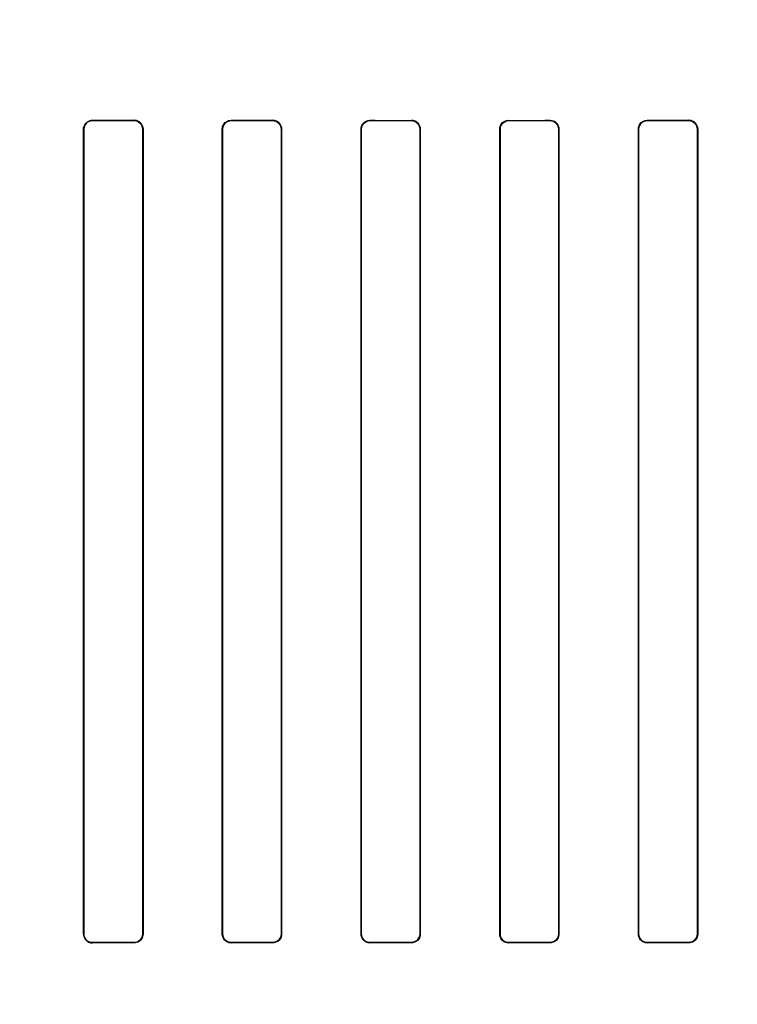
# Model space of a CAD drawing. Header units: millimetres. Extents: x 0 to 297, y 0 to 210.
# Tile 149 of 256: x 56.179 to 56.386, y 158.323 to 158.607. Entities that reach past the tile are written whole.
import ezdxf

# ---------------------------------------------------------------- set-up
doc = ezdxf.new("R2010")
doc.units = ezdxf.units.MM
doc.header["$LTSCALE"] = 16.335
doc.layers.get('0').update_dxf_attribs({"linetype": 'CONTINUOUS'})
for name, color, linetype in [('AXES_REF', 7, 'CONTINUOUS'), ('INTFCLR_1', 7, 'CONTINUOUS'), ('INTFCLR_72935', 7, 'CONTINUOUS')]:
    doc.layers.add(name, color=color, linetype=linetype)

msp = doc.modelspace()

# ---------------------------------------------------------------- linework, layer by layer
at = {"color": 7, "linetype": 'Continuous'}
for radius in [7.75666, 7.756, 7.70633]:
    msp.add_circle((57.5224, 154.5393), radius, dxfattribs=at)
msp.add_arc((57.5224, 154.5393), 7.68, 278.277129, 261.722871, dxfattribs=at)
at = {"layer": 'AXES_REF', "color": 9, "linetype": 'Continuous'}
for radius in [7.07561, 4.74286]:
    msp.add_circle((57.5224, 154.5393), radius, dxfattribs=at)
at = {"layer": 'INTFCLR_1', "color": 9, "linetype": 'Continuous'}
for p, q in [((56.20018, 158.57788), (56.20018, 158.57779)), ((56.21218, 158.57778), (56.21218, 158.57787)), ((56.24018, 158.57785), (56.24018, 158.57776)), ((56.25218, 158.57776), (56.25218, 158.57784)), ((56.28018, 158.57783), (56.28018, 158.57775)), ((56.29218, 158.57775), (56.29218, 158.57783)), ((56.32018, 158.57783), (56.32018, 158.57775)), ((56.33218, 158.57775), (56.33218, 158.57783)), ((56.36018, 158.57784), (56.36018, 158.57776)), ((56.37218, 158.57776), (56.37218, 158.57785)), ((56.19767, 158.57529), (56.19758, 158.57529)), ((56.21475, 158.57529), (56.21467, 158.57529)), ((56.2377, 158.57529), (56.23761, 158.57529)), ((56.25473, 158.57529), (56.25465, 158.57529)), ((56.27771, 158.57529), (56.27763, 158.57529)), ((56.29472, 158.57529), (56.29464, 158.57529)), ((56.31772, 158.57529), (56.31763, 158.57529)), ((56.33472, 158.57529), (56.33464, 158.57529)), ((56.35771, 158.57529), (56.35762, 158.57529)), ((56.37474, 158.57529), (56.37465, 158.57529)), ((56.19758, 158.34329), (56.19767, 158.34329)), ((56.20018, 158.34078), (56.20018, 158.3407)), ((56.21218, 158.34071), (56.21218, 158.34079)), ((56.21467, 158.34329), (56.21475, 158.34329)), ((56.23761, 158.34329), (56.2377, 158.34329)), ((56.24018, 158.34081), (56.24018, 158.34073)), ((56.25218, 158.34073), (56.25218, 158.34082)), ((56.25465, 158.34329), (56.25473, 158.34329)), ((56.27763, 158.34329), (56.27771, 158.34329)), ((56.28018, 158.34082), (56.28018, 158.34074)), ((56.29218, 158.34074), (56.29218, 158.34083)), ((56.29464, 158.34329), (56.29472, 158.34329)), ((56.31763, 158.34329), (56.31772, 158.34329)), ((56.32018, 158.34083), (56.32018, 158.34074)), ((56.33218, 158.34074), (56.33218, 158.34082)), ((56.33464, 158.34329), (56.33472, 158.34329)), ((56.35762, 158.34329), (56.35771, 158.34329)), ((56.36018, 158.34082), (56.36018, 158.34073)), ((56.37218, 158.34073), (56.37218, 158.34081)), ((56.37465, 158.34329), (56.37474, 158.34329))]:
    msp.add_line(p, q, dxfattribs=at)
at = {"layer": 'INTFCLR_1', "color": 6, "linetype": 'Continuous'}
for p, q in [((56.19758, 158.34329), (56.19758, 158.57529)), ((56.19767, 158.34329), (56.19767, 158.57529)), ((56.21467, 158.57529), (56.21467, 158.34329)), ((56.21475, 158.57529), (56.21475, 158.34329)), ((56.23761, 158.34329), (56.23761, 158.57529)), ((56.2377, 158.34329), (56.2377, 158.57529)), ((56.25465, 158.57529), (56.25465, 158.34329)), ((56.25473, 158.57529), (56.25473, 158.34329)), ((56.27763, 158.34329), (56.27763, 158.57529)), ((56.27771, 158.34329), (56.27771, 158.57529)), ((56.29464, 158.57529), (56.29464, 158.34329)), ((56.29472, 158.57529), (56.29472, 158.34329)), ((56.31763, 158.34329), (56.31763, 158.57529)), ((56.31772, 158.34329), (56.31772, 158.57529)), ((56.33464, 158.57529), (56.33464, 158.34329)), ((56.33472, 158.57529), (56.33472, 158.34329)), ((56.35762, 158.34329), (56.35762, 158.57529)), ((56.35771, 158.34329), (56.35771, 158.57529)), ((56.37465, 158.57529), (56.37465, 158.34329)), ((56.37474, 158.57529), (56.37474, 158.34329))]:
    msp.add_line(p, q, dxfattribs=at)
for centre, major_axis, start_param, end_param in [((56.30618, 158.57929), (0.41724, 0), -1.827661, -1.798036), ((56.30618, 158.57929), (0.44124, 0), -1.8134, -1.785477), ((56.30618, 158.57929), (0.41724, 0), -1.729645, -1.700582), ((56.30618, 158.57929), (0.44124, 0), -1.720938, -1.693486), ((56.30618, 158.57929), (0.41724, 0), -1.633151, -1.604356), ((56.30618, 158.57929), (0.44124, 0), -1.629755, -1.60253), ((56.30618, 158.57929), (0.41724, 0), -1.537236, -1.508442), ((56.30618, 158.57929), (0.44124, 0), -1.539062, -1.511838), ((56.30618, 158.57929), (0.41724, 0), -1.441011, -1.411947), ((56.30618, 158.57929), (0.44124, 0), -1.448107, -1.420655), ((56.30618, 158.33929), (0.44124, 0), 1.785477, 1.8134), ((56.30618, 158.33929), (0.41724, 0), 1.798036, 1.827661), ((56.30618, 158.33929), (0.44124, 0), 1.693486, 1.720938), ((56.30618, 158.33929), (0.41724, 0), 1.700582, 1.729645), ((56.30618, 158.33929), (0.44124, 0), 1.60253, 1.629755), ((56.30618, 158.33929), (0.41724, 0), 1.604356, 1.633151), ((56.30618, 158.33929), (0.44124, 0), 1.511838, 1.539062), ((56.30618, 158.33929), (0.41724, 0), 1.508442, 1.537236), ((56.30618, 158.33929), (0.44124, 0), 1.420655, 1.448107), ((56.30618, 158.33929), (0.41724, 0), 1.411947, 1.441011)]:
    msp.add_ellipse(centre, major_axis=major_axis, ratio=0.003491, start_param=start_param, end_param=end_param, dxfattribs=at)
for points, knots in [([(56.19758, 158.57529), (56.19758, 158.57587), (56.19805, 158.57723), (56.19944, 158.57788), (56.20018, 158.57788)], [0, 0, 0, 0, 0.442114, 1, 1, 1, 1]), ([(56.19767, 158.57529), (56.19767, 158.57586), (56.19813, 158.57718), (56.19947, 158.57779), (56.20018, 158.57779)], [0, 0, 0, 0, 0.449607, 1, 1, 1, 1]), ([(56.21475, 158.57529), (56.21475, 158.57573), (56.21443, 158.57706), (56.21303, 158.57787), (56.21218, 158.57787)], [0, 0, 0, 0, 0.342753, 1, 1, 1, 1]), ([(56.21218, 158.57778), (56.21266, 158.57778), (56.21396, 158.57741), (56.21467, 158.57607), (56.21467, 158.57529)], [0, 0, 0, 0, 0.384779, 1, 1, 1, 1]), ([(56.23761, 158.57529), (56.23761, 158.57578), (56.23799, 158.57711), (56.23937, 158.57785), (56.24018, 158.57785)], [0, 0, 0, 0, 0.379457, 1, 1, 1, 1]), ([(56.2377, 158.57529), (56.2377, 158.57586), (56.23816, 158.57717), (56.23949, 158.57776), (56.24018, 158.57776)], [0, 0, 0, 0, 0.453787, 1, 1, 1, 1]), ([(56.25473, 158.57529), (56.25473, 158.57574), (56.2544, 158.57705), (56.25302, 158.57784), (56.25218, 158.57784)], [0, 0, 0, 0, 0.346964, 1, 1, 1, 1]), ([(56.25218, 158.57776), (56.25266, 158.57776), (56.25394, 158.57739), (56.25465, 158.57606), (56.25465, 158.57529)], [0, 0, 0, 0, 0.382515, 1, 1, 1, 1]), ([(56.27763, 158.57529), (56.27763, 158.57578), (56.278, 158.5771), (56.27938, 158.57783), (56.28018, 158.57783)], [0, 0, 0, 0, 0.381124, 1, 1, 1, 1]), ([(56.27771, 158.57529), (56.27771, 158.57586), (56.27818, 158.57716), (56.2795, 158.57775), (56.28018, 158.57775)], [0, 0, 0, 0, 0.459192, 1, 1, 1, 1]), ([(56.29472, 158.57529), (56.29472, 158.57588), (56.29425, 158.57722), (56.29288, 158.57783), (56.29218, 158.57783)], [0, 0, 0, 0, 0.453711, 1, 1, 1, 1]), ([(56.29218, 158.57775), (56.29265, 158.57775), (56.29393, 158.57739), (56.29464, 158.57606), (56.29464, 158.57529)], [0, 0, 0, 0, 0.381531, 1, 1, 1, 1]), ([(56.31763, 158.57529), (56.31763, 158.57578), (56.318, 158.5771), (56.31938, 158.57783), (56.32018, 158.57783)], [0, 0, 0, 0, 0.381416, 1, 1, 1, 1]), ([(56.31772, 158.57529), (56.31772, 158.57586), (56.31817, 158.57715), (56.31949, 158.57775), (56.32018, 158.57775)], [0, 0, 0, 0, 0.453813, 1, 1, 1, 1]), ([(56.33472, 158.57529), (56.33472, 158.57574), (56.33439, 158.57705), (56.33301, 158.57783), (56.33218, 158.57783)], [0, 0, 0, 0, 0.349847, 1, 1, 1, 1]), ([(56.33218, 158.57775), (56.33265, 158.57775), (56.33393, 158.57739), (56.33464, 158.57606), (56.33464, 158.57529)], [0, 0, 0, 0, 0.381752, 1, 1, 1, 1]), ([(56.35762, 158.57529), (56.35762, 158.57578), (56.35799, 158.57711), (56.35937, 158.57784), (56.36018, 158.57784)], [0, 0, 0, 0, 0.380354, 1, 1, 1, 1]), ([(56.35771, 158.57529), (56.35771, 158.57586), (56.35817, 158.57716), (56.35949, 158.57776), (56.36018, 158.57776)], [0, 0, 0, 0, 0.455659, 1, 1, 1, 1]), ([(56.37474, 158.57529), (56.37474, 158.57574), (56.37441, 158.57705), (56.37302, 158.57785), (56.37218, 158.57785)], [0, 0, 0, 0, 0.345399, 1, 1, 1, 1]), ([(56.37218, 158.57776), (56.37266, 158.57776), (56.37394, 158.5774), (56.37465, 158.57606), (56.37465, 158.57529)], [0, 0, 0, 0, 0.383191, 1, 1, 1, 1]), ([(56.19758, 158.34329), (56.19758, 158.34284), (56.19791, 158.34151), (56.19931, 158.3407), (56.20018, 158.3407)], [0, 0, 0, 0, 0.341445, 1, 1, 1, 1]), ([(56.20018, 158.34078), (56.19968, 158.34078), (56.19838, 158.34115), (56.19767, 158.34251), (56.19767, 158.34329)], [0, 0, 0, 0, 0.385963, 1, 1, 1, 1]), ([(56.21475, 158.34329), (56.21475, 158.34279), (56.21438, 158.34145), (56.21299, 158.34071), (56.21218, 158.34071)], [0, 0, 0, 0, 0.377866, 1, 1, 1, 1]), ([(56.21467, 158.34329), (56.21467, 158.34271), (56.21421, 158.3414), (56.21287, 158.34079), (56.21218, 158.34079)], [0, 0, 0, 0, 0.450447, 1, 1, 1, 1]), ([(56.23761, 158.34329), (56.23761, 158.34284), (56.23794, 158.34152), (56.23933, 158.34072), (56.24018, 158.34073)], [0, 0, 0, 0, 0.345399, 1, 1, 1, 1]), ([(56.24018, 158.34081), (56.23969, 158.34081), (56.23841, 158.34117), (56.2377, 158.34251), (56.2377, 158.34329)], [0, 0, 0, 0, 0.383192, 1, 1, 1, 1]), ([(56.25473, 158.34329), (56.25473, 158.34279), (56.25436, 158.34147), (56.25298, 158.34073), (56.25218, 158.34073)], [0, 0, 0, 0, 0.380354, 1, 1, 1, 1]), ([(56.25465, 158.34329), (56.25465, 158.34271), (56.25418, 158.34141), (56.25286, 158.34082), (56.25218, 158.34082)], [0, 0, 0, 0, 0.455659, 1, 1, 1, 1]), ([(56.27763, 158.34329), (56.27763, 158.34284), (56.27796, 158.34152), (56.27934, 158.34074), (56.28018, 158.34074)], [0, 0, 0, 0, 0.349847, 1, 1, 1, 1]), ([(56.28018, 158.34082), (56.2797, 158.34082), (56.27842, 158.34119), (56.27771, 158.34251), (56.27771, 158.34329)], [0, 0, 0, 0, 0.38175, 1, 1, 1, 1]), ([(56.29472, 158.34329), (56.29472, 158.34279), (56.29435, 158.34147), (56.29297, 158.34074), (56.29218, 158.34074)], [0, 0, 0, 0, 0.381416, 1, 1, 1, 1]), ([(56.29464, 158.34329), (56.29464, 158.34272), (56.29418, 158.34142), (56.29286, 158.34083), (56.29218, 158.34083)], [0, 0, 0, 0, 0.453813, 1, 1, 1, 1]), ([(56.31763, 158.34329), (56.31763, 158.3427), (56.31811, 158.34136), (56.31947, 158.34074), (56.32018, 158.34074)], [0, 0, 0, 0, 0.453711, 1, 1, 1, 1]), ([(56.32018, 158.34083), (56.3197, 158.34083), (56.31842, 158.34119), (56.31772, 158.34251), (56.31772, 158.34329)], [0, 0, 0, 0, 0.381533, 1, 1, 1, 1]), ([(56.33472, 158.34329), (56.33472, 158.34279), (56.33435, 158.34147), (56.33298, 158.34074), (56.33218, 158.34074)], [0, 0, 0, 0, 0.381125, 1, 1, 1, 1]), ([(56.33464, 158.34329), (56.33464, 158.34271), (56.33417, 158.34141), (56.33285, 158.34082), (56.33218, 158.34082)], [0, 0, 0, 0, 0.459192, 1, 1, 1, 1]), ([(56.35762, 158.34329), (56.35762, 158.34284), (56.35795, 158.34152), (56.35933, 158.34073), (56.36018, 158.34073)], [0, 0, 0, 0, 0.346964, 1, 1, 1, 1]), ([(56.36018, 158.34082), (56.3597, 158.34082), (56.35841, 158.34118), (56.35771, 158.34251), (56.35771, 158.34329)], [0, 0, 0, 0, 0.382518, 1, 1, 1, 1]), ([(56.37474, 158.34329), (56.37474, 158.34279), (56.37437, 158.34146), (56.37298, 158.34072), (56.37218, 158.34073)], [0, 0, 0, 0, 0.379458, 1, 1, 1, 1]), ([(56.37465, 158.34329), (56.37465, 158.34271), (56.37419, 158.34141), (56.37287, 158.34081), (56.37218, 158.34081)], [0, 0, 0, 0, 0.453787, 1, 1, 1, 1])]:
    msp.add_open_spline(points, degree=3, knots=knots, dxfattribs=at)
at = {"layer": 'INTFCLR_72935', "color": 9, "linetype": 'Continuous'}
for p, q in [((56.20018, 158.57779), (56.20018, 158.57788)), ((56.21218, 158.57787), (56.21218, 158.57778)), ((56.24018, 158.57776), (56.24018, 158.57785)), ((56.25218, 158.57784), (56.25218, 158.57776)), ((56.28018, 158.57775), (56.28018, 158.57783)), ((56.29218, 158.57783), (56.29218, 158.57775)), ((56.32018, 158.57775), (56.32018, 158.57783)), ((56.33218, 158.57783), (56.33218, 158.57775)), ((56.36018, 158.57776), (56.36018, 158.57784)), ((56.37218, 158.57785), (56.37218, 158.57776)), ((56.19758, 158.57529), (56.19767, 158.57529)), ((56.21467, 158.57529), (56.21475, 158.57529)), ((56.23761, 158.57529), (56.2377, 158.57529)), ((56.25465, 158.57529), (56.25473, 158.57529)), ((56.27763, 158.57529), (56.27771, 158.57529)), ((56.29464, 158.57529), (56.29472, 158.57529)), ((56.31763, 158.57529), (56.31772, 158.57529)), ((56.33464, 158.57529), (56.33472, 158.57529)), ((56.35762, 158.57529), (56.35771, 158.57529)), ((56.37465, 158.57529), (56.37474, 158.57529)), ((56.19767, 158.34329), (56.19758, 158.34329)), ((56.20018, 158.3407), (56.20018, 158.34078)), ((56.21218, 158.34079), (56.21218, 158.34071)), ((56.21475, 158.34329), (56.21467, 158.34329)), ((56.2377, 158.34329), (56.23761, 158.34329)), ((56.24018, 158.34073), (56.24018, 158.34081)), ((56.25218, 158.34082), (56.25218, 158.34073)), ((56.25473, 158.34329), (56.25465, 158.34329)), ((56.27771, 158.34329), (56.27763, 158.34329)), ((56.28018, 158.34074), (56.28018, 158.34082)), ((56.29218, 158.34083), (56.29218, 158.34074)), ((56.29472, 158.34329), (56.29464, 158.34329)), ((56.31772, 158.34329), (56.31763, 158.34329)), ((56.32018, 158.34074), (56.32018, 158.34083)), ((56.33218, 158.34082), (56.33218, 158.34074)), ((56.33472, 158.34329), (56.33464, 158.34329)), ((56.35771, 158.34329), (56.35762, 158.34329)), ((56.36018, 158.34073), (56.36018, 158.34082)), ((56.37218, 158.34081), (56.37218, 158.34073)), ((56.37474, 158.34329), (56.37465, 158.34329))]:
    msp.add_line(p, q, dxfattribs=at)
at = {"layer": 'INTFCLR_72935', "color": 6, "linetype": 'Continuous'}
for p, q in [((56.19758, 158.57529), (56.19758, 158.34329)), ((56.19767, 158.57529), (56.19767, 158.34329)), ((56.21467, 158.34329), (56.21467, 158.57529)), ((56.21475, 158.34329), (56.21475, 158.57529)), ((56.23761, 158.57529), (56.23761, 158.34329)), ((56.2377, 158.57529), (56.2377, 158.34329)), ((56.25465, 158.34329), (56.25465, 158.57529)), ((56.25473, 158.34329), (56.25473, 158.57529)), ((56.27763, 158.57529), (56.27763, 158.34329)), ((56.27771, 158.57529), (56.27771, 158.34329)), ((56.29464, 158.34329), (56.29464, 158.57529)), ((56.29472, 158.34329), (56.29472, 158.57529)), ((56.31763, 158.57529), (56.31763, 158.34329)), ((56.31772, 158.57529), (56.31772, 158.34329)), ((56.33464, 158.34329), (56.33464, 158.57529)), ((56.33472, 158.34329), (56.33472, 158.57529)), ((56.35762, 158.57529), (56.35762, 158.34329)), ((56.35771, 158.57529), (56.35771, 158.34329)), ((56.37465, 158.34329), (56.37465, 158.57529)), ((56.37474, 158.34329), (56.37474, 158.57529))]:
    msp.add_line(p, q, dxfattribs=at)
for centre, major_axis, start_param, end_param in [((56.30618, 158.57929), (0.41724, 0), -1.827661, -1.798036), ((56.30618, 158.57929), (0.44124, 0), -1.8134, -1.785477), ((56.30618, 158.57929), (0.41724, 0), -1.729645, -1.700582), ((56.30618, 158.57929), (0.44124, 0), -1.720938, -1.693486), ((56.30618, 158.57929), (0.41724, 0), -1.633151, -1.604356), ((56.30618, 158.57929), (0.44124, 0), -1.629755, -1.60253), ((56.30618, 158.57929), (0.41724, 0), -1.537236, -1.508442), ((56.30618, 158.57929), (0.44124, 0), -1.539062, -1.511838), ((56.30618, 158.57929), (0.41724, 0), -1.441011, -1.411947), ((56.30618, 158.57929), (0.44124, 0), -1.448107, -1.420655), ((56.30618, 158.33929), (0.44124, 0), 1.785477, 1.8134), ((56.30618, 158.33929), (0.41724, 0), 1.798036, 1.827661), ((56.30618, 158.33929), (0.44124, 0), 1.693486, 1.720938), ((56.30618, 158.33929), (0.41724, 0), 1.700582, 1.729645), ((56.30618, 158.33929), (0.44124, 0), 1.60253, 1.629755), ((56.30618, 158.33929), (0.41724, 0), 1.604356, 1.633151), ((56.30618, 158.33929), (0.44124, 0), 1.511838, 1.539062), ((56.30618, 158.33929), (0.41724, 0), 1.508442, 1.537236), ((56.30618, 158.33929), (0.44124, 0), 1.420655, 1.448107), ((56.30618, 158.33929), (0.41724, 0), 1.411947, 1.441011)]:
    msp.add_ellipse(centre, major_axis=major_axis, ratio=0.003491, start_param=start_param, end_param=end_param, dxfattribs=at)
for points, knots in [([(56.19758, 158.57529), (56.19758, 158.57588), (56.19806, 158.57725), (56.19945, 158.57788), (56.20018, 158.57788)], [0, 0, 0, 0, 0.448931, 1, 1, 1, 1]), ([(56.20018, 158.57779), (56.19967, 158.57779), (56.19837, 158.57741), (56.19767, 158.57606), (56.19767, 158.57529)], [0, 0, 0, 0, 0.393269, 1, 1, 1, 1]), ([(56.21218, 158.57787), (56.21269, 158.57787), (56.21403, 158.57748), (56.21475, 158.57609), (56.21475, 158.57529)], [0, 0, 0, 0, 0.389513, 1, 1, 1, 1]), ([(56.21467, 158.57529), (56.21467, 158.57586), (56.21421, 158.57717), (56.21287, 158.57778), (56.21218, 158.57778)], [0, 0, 0, 0, 0.450447, 1, 1, 1, 1]), ([(56.23761, 158.57529), (56.23761, 158.57588), (56.23809, 158.57723), (56.23946, 158.57785), (56.24018, 158.57785)], [0, 0, 0, 0, 0.453611, 1, 1, 1, 1]), ([(56.24018, 158.57776), (56.23968, 158.57776), (56.23839, 158.57739), (56.2377, 158.57605), (56.2377, 158.57529)], [0, 0, 0, 0, 0.390452, 1, 1, 1, 1]), ([(56.25218, 158.57784), (56.25268, 158.57784), (56.25401, 158.57746), (56.25473, 158.57608), (56.25473, 158.57529)], [0, 0, 0, 0, 0.389548, 1, 1, 1, 1]), ([(56.25465, 158.57529), (56.25465, 158.57586), (56.25418, 158.57716), (56.25286, 158.57776), (56.25218, 158.57776)], [0, 0, 0, 0, 0.455659, 1, 1, 1, 1]), ([(56.27763, 158.57529), (56.27763, 158.57574), (56.27796, 158.57705), (56.27934, 158.57783), (56.28018, 158.57783)], [0, 0, 0, 0, 0.349847, 1, 1, 1, 1]), ([(56.28018, 158.57775), (56.27969, 158.57775), (56.27841, 158.57738), (56.27771, 158.57605), (56.27771, 158.57529)], [0, 0, 0, 0, 0.390053, 1, 1, 1, 1]), ([(56.29218, 158.57783), (56.29268, 158.57783), (56.294, 158.57745), (56.29472, 158.57608), (56.29472, 158.57529)], [0, 0, 0, 0, 0.386431, 1, 1, 1, 1]), ([(56.29464, 158.57529), (56.29464, 158.57586), (56.29418, 158.57715), (56.29286, 158.57775), (56.29218, 158.57775)], [0, 0, 0, 0, 0.453813, 1, 1, 1, 1]), ([(56.31763, 158.57529), (56.31763, 158.57588), (56.31811, 158.57722), (56.31947, 158.57783), (56.32018, 158.57783)], [0, 0, 0, 0, 0.453711, 1, 1, 1, 1]), ([(56.32018, 158.57775), (56.31969, 158.57775), (56.31841, 158.57738), (56.31772, 158.57605), (56.31772, 158.57529)], [0, 0, 0, 0, 0.386481, 1, 1, 1, 1]), ([(56.33218, 158.57783), (56.33268, 158.57783), (56.33401, 158.57745), (56.33472, 158.57608), (56.33472, 158.57529)], [0, 0, 0, 0, 0.390178, 1, 1, 1, 1]), ([(56.33464, 158.57529), (56.33464, 158.57586), (56.33417, 158.57716), (56.33285, 158.57775), (56.33218, 158.57775)], [0, 0, 0, 0, 0.459192, 1, 1, 1, 1]), ([(56.35762, 158.57529), (56.35762, 158.57588), (56.3581, 158.57723), (56.35947, 158.57784), (56.36018, 158.57784)], [0, 0, 0, 0, 0.455466, 1, 1, 1, 1]), ([(56.36018, 158.57776), (56.35969, 158.57776), (56.3584, 158.57739), (56.35771, 158.57605), (56.35771, 158.57529)], [0, 0, 0, 0, 0.389405, 1, 1, 1, 1]), ([(56.37218, 158.57785), (56.37268, 158.57785), (56.37402, 158.57746), (56.37474, 158.57608), (56.37474, 158.57529)], [0, 0, 0, 0, 0.390739, 1, 1, 1, 1]), ([(56.37465, 158.57529), (56.37465, 158.57586), (56.37419, 158.57717), (56.37287, 158.57776), (56.37218, 158.57776)], [0, 0, 0, 0, 0.453787, 1, 1, 1, 1]), ([(56.19758, 158.34329), (56.19758, 158.3427), (56.19805, 158.34134), (56.19944, 158.3407), (56.20018, 158.3407)], [0, 0, 0, 0, 0.442115, 1, 1, 1, 1]), ([(56.19767, 158.34329), (56.19767, 158.34271), (56.19813, 158.34139), (56.19947, 158.34078), (56.20018, 158.34078)], [0, 0, 0, 0, 0.449607, 1, 1, 1, 1]), ([(56.21218, 158.34079), (56.21267, 158.34079), (56.21397, 158.34117), (56.21467, 158.34251), (56.21467, 158.34329)], [0, 0, 0, 0, 0.38908, 1, 1, 1, 1]), ([(56.21475, 158.34329), (56.21475, 158.3427), (56.21428, 158.34134), (56.2129, 158.34071), (56.21218, 158.34071)], [0, 0, 0, 0, 0.449916, 1, 1, 1, 1]), ([(56.24018, 158.34073), (56.23967, 158.34072), (56.23833, 158.34111), (56.23761, 158.34249), (56.23761, 158.34329)], [0, 0, 0, 0, 0.390739, 1, 1, 1, 1]), ([(56.2377, 158.34329), (56.2377, 158.34271), (56.23816, 158.34141), (56.23949, 158.34081), (56.24018, 158.34081)], [0, 0, 0, 0, 0.453787, 1, 1, 1, 1]), ([(56.25218, 158.34082), (56.25266, 158.34082), (56.25395, 158.34119), (56.25465, 158.34252), (56.25465, 158.34329)], [0, 0, 0, 0, 0.389406, 1, 1, 1, 1]), ([(56.25473, 158.34329), (56.25473, 158.34269), (56.25425, 158.34135), (56.25289, 158.34073), (56.25218, 158.34073)], [0, 0, 0, 0, 0.455466, 1, 1, 1, 1]), ([(56.28018, 158.34074), (56.27967, 158.34074), (56.27835, 158.34112), (56.27763, 158.3425), (56.27763, 158.34329)], [0, 0, 0, 0, 0.390177, 1, 1, 1, 1]), ([(56.27771, 158.34329), (56.27771, 158.34271), (56.27818, 158.34141), (56.2795, 158.34082), (56.28018, 158.34082)], [0, 0, 0, 0, 0.459192, 1, 1, 1, 1]), ([(56.29218, 158.34083), (56.29266, 158.34083), (56.29394, 158.34119), (56.29464, 158.34252), (56.29464, 158.34329)], [0, 0, 0, 0, 0.386482, 1, 1, 1, 1]), ([(56.29472, 158.34329), (56.29472, 158.3427), (56.29425, 158.34136), (56.29288, 158.34074), (56.29218, 158.34074)], [0, 0, 0, 0, 0.453711, 1, 1, 1, 1]), ([(56.32018, 158.34074), (56.31968, 158.34074), (56.31835, 158.34112), (56.31763, 158.34249), (56.31763, 158.34329)], [0, 0, 0, 0, 0.386431, 1, 1, 1, 1]), ([(56.31772, 158.34329), (56.31772, 158.34272), (56.31817, 158.34142), (56.31949, 158.34083), (56.32018, 158.34083)], [0, 0, 0, 0, 0.453813, 1, 1, 1, 1]), ([(56.33218, 158.34082), (56.33266, 158.34082), (56.33395, 158.3412), (56.33464, 158.34252), (56.33464, 158.34329)], [0, 0, 0, 0, 0.390053, 1, 1, 1, 1]), ([(56.33472, 158.34329), (56.33472, 158.34284), (56.33439, 158.34152), (56.33301, 158.34074), (56.33218, 158.34074)], [0, 0, 0, 0, 0.349847, 1, 1, 1, 1]), ([(56.36018, 158.34073), (56.35967, 158.34073), (56.35834, 158.34112), (56.35762, 158.34249), (56.35762, 158.34329)], [0, 0, 0, 0, 0.389548, 1, 1, 1, 1]), ([(56.35771, 158.34329), (56.35771, 158.34271), (56.35817, 158.34141), (56.35949, 158.34082), (56.36018, 158.34082)], [0, 0, 0, 0, 0.455659, 1, 1, 1, 1]), ([(56.37218, 158.34081), (56.37267, 158.34081), (56.37396, 158.34118), (56.37465, 158.34252), (56.37465, 158.34329)], [0, 0, 0, 0, 0.390452, 1, 1, 1, 1]), ([(56.37474, 158.34329), (56.37474, 158.34269), (56.37426, 158.34134), (56.37289, 158.34072), (56.37218, 158.34073)], [0, 0, 0, 0, 0.453611, 1, 1, 1, 1])]:
    msp.add_open_spline(points, degree=3, knots=knots, dxfattribs=at)

doc.saveas('drawing.dxf')
